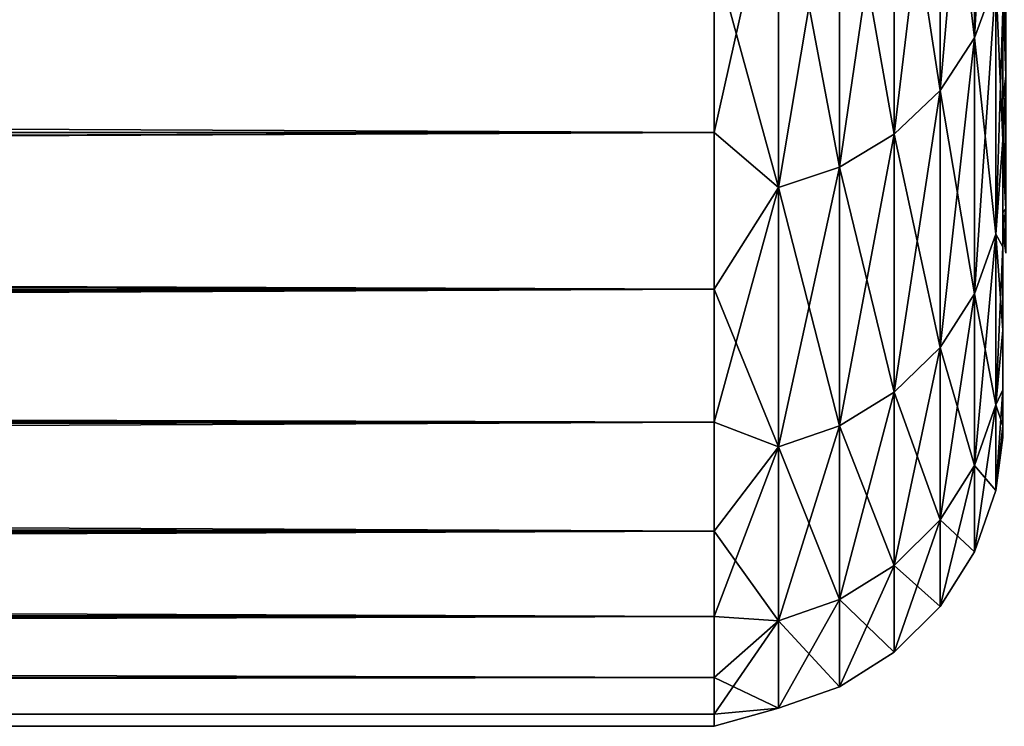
# Model space of a CAD drawing. Header units: metres. Extents: x -22 to 73, y -229 to 22.
# Tile 252 of 256: x 49.2 to 50.9, y -21 to -19.78. Entities that reach past the tile are written whole.
import ezdxf

# ---------------------------------------------------------------- set-up
doc = ezdxf.new("R2010")
doc.units = ezdxf.units.M
doc.layers.add('solid_509500_SW0001', color=7, linetype='CONTINUOUS')

msp = doc.modelspace()

# ---------------------------------------------------------------- linework, layer by layer
at = {"layer": 'solid_509500_SW0001'}
for points in [[(50.887589, -19.124454, 75.684837), (50.850677, -19.222649, 75.724297), (50.850677, -19.808464, 74.066277)], [(50.887589, -19.707279, 74.035286), (50.887589, -19.124454, 75.684837), (50.850677, -19.808464, 74.066277)], [(50.850677, -19.222649, 75.724297), (50.791126, -19.310745, 75.759697), (50.791126, -19.899246, 74.094078)], [(50.850677, -19.808464, 74.066277), (50.850677, -19.222649, 75.724297), (50.791126, -19.899246, 74.094078)], [(50.850677, -19.222649, 60.275703), (50.850677, -19.808464, 61.933727), (50.791126, -19.310745, 60.240303)], [(50.887589, -19.707279, 61.964714), (50.850677, -19.808464, 61.933727), (50.850677, -19.222649, 60.275703)], [(50.791126, -19.310745, 75.759697), (50.711922, -19.384321, 75.789261), (50.711922, -19.975065, 74.117294)], [(50.791126, -19.899246, 74.094078), (50.791126, -19.310745, 75.759697), (50.711922, -19.975065, 74.117294)], [(50.791126, -19.310745, 60.240303), (50.791126, -19.899246, 61.905926), (50.711922, -19.384321, 60.210739)], [(50.850677, -19.808464, 61.933727), (50.791126, -19.899246, 61.905926), (50.791126, -19.310745, 60.240303)], [(50.711922, -19.384321, 75.789261), (50.617043, -19.43968, 75.811508), (50.617043, -20.03211, 74.134766)], [(50.711922, -19.975065, 74.117294), (50.711922, -19.384321, 75.789261), (50.617043, -20.03211, 74.134766)], [(50.711922, -19.384321, 60.210739), (50.711922, -19.975065, 61.882706), (50.617043, -19.43968, 60.188496)], [(50.791126, -19.899246, 61.905926), (50.711922, -19.975065, 61.882706), (50.711922, -19.384321, 60.210739)], [(50.617043, -19.43968, 75.811508), (50.511261, -19.474037, 75.82531), (50.511261, -20.067514, 74.145607)], [(50.617043, -20.03211, 74.134766), (50.617043, -19.43968, 75.811508), (50.511261, -20.067514, 74.145607)], [(50.617043, -19.43968, 60.188496), (50.617043, -20.03211, 61.865234), (50.511261, -19.474037, 60.174686)], [(50.711922, -19.975065, 61.882706), (50.617043, -20.03211, 61.865234), (50.617043, -19.43968, 60.188496)], [(50.511261, -19.474037, 75.82531), (50.400002, -19.660933, 75.378868), (50.400002, -19.972187, 74.489357)], [(50.511261, -20.067514, 74.145607), (50.511261, -19.474037, 75.82531), (50.400002, -19.972187, 74.489357)], [(50.511261, -19.474037, 60.174686), (50.511261, -20.067514, 61.854393), (50.400002, -19.660933, 60.621128)], [(50.617043, -20.03211, 61.865234), (50.511261, -20.067514, 61.854393), (50.511261, -19.474037, 60.174686)], [(50.904896, -19.874308, 71.504379), (50.904896, -19.493254, 73.223198), (50.900002, -19.563557, 72.825943)], [(50.904896, -19.493254, 62.776798), (50.904896, -19.874308, 64.495621), (50.900002, -19.720062, 63.859756)], [(50.900002, -19.563557, 72.825943), (50.900002, -19.985464, 72.564117), (50.900002, -20.170198, 71.662384)], [(50.900002, -19.917395, 71.052849), (50.900002, -19.563557, 72.825943), (50.900002, -20.170198, 71.662384)], [(50.900002, -19.563557, 72.825943), (50.900002, -19.760439, 73.45665), (50.900002, -19.985464, 72.564117)], [(50.904896, -19.874308, 71.504379), (50.900002, -19.563557, 72.825943), (50.900002, -19.917395, 71.052849)], [(50.400002, -19.660933, 75.378868), (13.96792, -19.60486, 75.526581), (13.693021, -19.798651, 75.000961)], [(50.400002, -19.660933, 60.621128), (13.699095, -19.793482, 60.98444), (13.949694, -19.617374, 60.506092)], [(50.400002, -19.972187, 74.489357), (50.400002, -19.660933, 75.378868), (13.693021, -19.798651, 75.000961)], [(50.400002, -19.660933, 60.621128), (50.400002, -19.972187, 61.510643), (13.699095, -19.793482, 60.98444)], [(50.511261, -20.067514, 61.854393), (50.400002, -19.972187, 61.510643), (50.400002, -19.660933, 60.621128)], [(50.887589, -19.707279, 74.035286), (50.850677, -19.808464, 74.066277), (50.850677, -20.25156, 72.364548)], [(50.887589, -20.148111, 72.342247), (50.887589, -19.707279, 74.035286), (50.850677, -20.25156, 72.364548)], [(50.887589, -19.707279, 61.964714), (50.887589, -20.148111, 63.657749), (50.850677, -19.808464, 61.933727)], [(50.887589, -19.707279, 61.964714), (50.900002, -19.760439, 62.543346), (50.900002, -19.985464, 63.435883)], [(50.887589, -19.707279, 61.964714), (50.900002, -19.985464, 63.435883), (50.887589, -20.148111, 63.657749)], [(50.887589, -20.148111, 72.342247), (50.900002, -19.760439, 73.45665), (50.887589, -19.707279, 74.035286)], [(50.900002, -19.720062, 63.859756), (50.900002, -19.985464, 63.435883), (50.900002, -19.760439, 62.543346)], [(50.900002, -19.720062, 63.859756), (50.900002, -20.170198, 64.337616), (50.900002, -19.985464, 63.435883)], [(50.900002, -19.720062, 63.859756), (50.900002, -20.011803, 65.644104), (50.900002, -20.170198, 64.337616)], [(50.904896, -19.874308, 64.495621), (50.900002, -20.011803, 65.644104), (50.900002, -19.720062, 63.859756)], [(50.887589, -20.148111, 72.342247), (50.900002, -19.985464, 72.564117), (50.900002, -19.760439, 73.45665)], [(50.400002, -19.972187, 74.489357), (13.693021, -19.798651, 75.000961), (13.431176, -19.979469, 74.466896)], [(50.400002, -19.972187, 61.510643), (13.464349, -19.955976, 61.46096), (13.699095, -19.793482, 60.98444)], [(50.850677, -19.808464, 74.066277), (50.791126, -19.899246, 74.094078), (50.791126, -20.344374, 72.384544)], [(50.850677, -20.25156, 72.364548), (50.850677, -19.808464, 74.066277), (50.791126, -20.344374, 72.384544)], [(50.850677, -19.808464, 61.933727), (50.850677, -20.25156, 63.635456), (50.791126, -19.899246, 61.905926)], [(50.887589, -20.148111, 63.657749), (50.850677, -20.25156, 63.635456), (50.850677, -19.808464, 61.933727)], [(50.904896, -20.104107, 69.758881), (50.904896, -19.874308, 71.504379), (50.900002, -19.917395, 71.052849)], [(50.904896, -19.874308, 64.495621), (50.904896, -20.104107, 66.241119), (50.900002, -20.011803, 65.644104)], [(50.791126, -19.899246, 74.094078), (50.711922, -19.975065, 74.117294), (50.711922, -20.421886, 72.401253)], [(50.791126, -20.344374, 72.384544), (50.791126, -19.899246, 74.094078), (50.711922, -20.421886, 72.401253)], [(50.791126, -19.899246, 61.905926), (50.791126, -20.344374, 63.615452), (50.711922, -19.975065, 61.882706)], [(50.850677, -20.25156, 63.635456), (50.791126, -20.344374, 63.615452), (50.791126, -19.899246, 61.905926)], [(50.900002, -19.917395, 71.052849), (50.900002, -20.314268, 70.753265), (50.900002, -20.417383, 69.8386)], [(50.900002, -20.110868, 69.25518), (50.900002, -19.917395, 71.052849), (50.900002, -20.417383, 69.8386)], [(50.900002, -19.917395, 71.052849), (50.900002, -20.170198, 71.662384), (50.900002, -20.314268, 70.753265)], [(50.904896, -20.104107, 69.758881), (50.900002, -19.917395, 71.052849), (50.900002, -20.110868, 69.25518)], [(50.400002, -19.972187, 74.489357), (13.431176, -19.979469, 74.466896), (13.186033, -20.14554, 73.929352)], [(50.400002, -20.243219, 73.586777), (50.400002, -19.972187, 74.489357), (13.186033, -20.14554, 73.929352)], [(50.400002, -19.972187, 61.510643), (13.245401, -20.105145, 61.935089), (13.464349, -19.955976, 61.46096)], [(50.400002, -19.972187, 61.510643), (50.400002, -20.243219, 62.413227), (13.245401, -20.105145, 61.935089)], [(50.511261, -20.067514, 74.145607), (50.400002, -19.972187, 74.489357), (50.400002, -20.243219, 73.586777)], [(50.511261, -20.067514, 61.854393), (50.400002, -20.243219, 62.413227), (50.400002, -19.972187, 61.510643)], [(50.711922, -19.975065, 74.117294), (50.617043, -20.03211, 74.134766), (50.617043, -20.480207, 72.413826)], [(50.711922, -20.421886, 72.401253), (50.711922, -19.975065, 74.117294), (50.617043, -20.480207, 72.413826)], [(50.711922, -19.975065, 61.882706), (50.711922, -20.421886, 63.598747), (50.617043, -20.03211, 61.865234)], [(50.791126, -20.344374, 63.615452), (50.711922, -20.421886, 63.598747), (50.711922, -19.975065, 61.882706)], [(50.887589, -20.148111, 63.657749), (50.900002, -19.985464, 63.435883), (50.900002, -20.170198, 64.337616)], [(50.887589, -20.148111, 72.342247), (50.900002, -20.170198, 71.662384), (50.900002, -19.985464, 72.564117)], [(50.900002, -20.011803, 65.644104), (50.900002, -20.314268, 65.246735), (50.900002, -20.170198, 64.337616)], [(50.900002, -20.011803, 65.644104), (50.900002, -20.417383, 66.1614), (50.900002, -20.314268, 65.246735)], [(50.900002, -20.011803, 65.644104), (50.900002, -20.142422, 67.447411), (50.900002, -20.417383, 66.1614)], [(50.904896, -20.104107, 66.241119), (50.900002, -20.142422, 67.447411), (50.900002, -20.011803, 65.644104)], [(50.617043, -20.03211, 74.134766), (50.511261, -20.067514, 74.145607), (50.511261, -20.516405, 72.421623)], [(50.617043, -20.480207, 72.413826), (50.617043, -20.03211, 74.134766), (50.511261, -20.516405, 72.421623)], [(50.617043, -20.03211, 61.865234), (50.617043, -20.480207, 63.586178), (50.511261, -20.067514, 61.854393)], [(50.711922, -20.421886, 63.598747), (50.617043, -20.480207, 63.586178), (50.617043, -20.03211, 61.865234)], [(50.511261, -20.067514, 74.145607), (50.400002, -20.243219, 73.586777), (50.400002, -20.473486, 72.672943)], [(50.511261, -20.516405, 72.421623), (50.511261, -20.067514, 74.145607), (50.400002, -20.473486, 72.672943)], [(50.511261, -20.067514, 61.854393), (50.511261, -20.516405, 63.578377), (50.400002, -20.243219, 62.413227)], [(50.617043, -20.480207, 63.586178), (50.511261, -20.516405, 63.578377), (50.511261, -20.067514, 61.854393)], [(50.400002, -20.243219, 62.413227), (13.041381, -20.242271, 62.40979), (13.245401, -20.105145, 61.935089)], [(50.904896, -20.180902, 68), (50.904896, -20.104107, 69.758881), (50.900002, -20.110868, 69.25518)], [(50.904896, -20.104107, 66.241119), (50.904896, -20.180902, 68), (50.900002, -20.142422, 67.447411)], [(50.900002, -20.110868, 69.25518), (50.900002, -20.479336, 68.920227), (50.900002, -20.5, 68)], [(50.900002, -20.142422, 67.447411), (50.900002, -20.110868, 69.25518), (50.900002, -20.5, 68)], [(50.900002, -20.110868, 69.25518), (50.900002, -20.417383, 69.8386), (50.900002, -20.479336, 68.920227)], [(50.904896, -20.180902, 68), (50.900002, -20.110868, 69.25518), (50.900002, -20.142422, 67.447411)], [(50.900002, -20.142422, 67.447411), (50.900002, -20.479336, 67.079773), (50.900002, -20.417383, 66.1614)], [(50.900002, -20.142422, 67.447411), (50.900002, -20.5, 68), (50.900002, -20.479336, 67.079773)], [(50.400002, -20.243219, 73.586777), (13.186033, -20.14554, 73.929352), (12.9603, -20.295736, 73.392868)], [(50.887589, -20.148111, 72.342247), (50.850677, -20.25156, 72.364548), (50.850677, -20.548742, 70.631371)], [(50.887589, -20.443775, 70.617928), (50.887589, -20.148111, 72.342247), (50.850677, -20.548742, 70.631371)], [(50.887589, -20.148111, 63.657749), (50.887589, -20.443775, 65.382072), (50.850677, -20.25156, 63.635456)], [(50.887589, -20.148111, 63.657749), (50.900002, -20.170198, 64.337616), (50.900002, -20.314268, 65.246735)], [(50.887589, -20.148111, 63.657749), (50.900002, -20.314268, 65.246735), (50.887589, -20.443775, 65.382072)], [(50.887589, -20.443775, 70.617928), (50.900002, -20.170198, 71.662384), (50.887589, -20.148111, 72.342247)], [(50.887589, -20.443775, 70.617928), (50.900002, -20.314268, 70.753265), (50.900002, -20.170198, 71.662384)], [(50.400002, -20.243219, 73.586777), (12.9603, -20.295736, 73.392868), (12.755576, -20.429607, 72.861183)], [(50.400002, -20.473486, 72.672943), (50.400002, -20.243219, 73.586777), (12.755576, -20.429607, 72.861183)], [(50.400002, -20.243219, 62.413227), (12.851394, -20.368341, 62.888184), (13.041381, -20.242271, 62.40979)], [(50.400002, -20.243219, 62.413227), (50.400002, -20.473486, 63.327061), (12.851394, -20.368341, 62.888184)], [(50.511261, -20.516405, 63.578377), (50.400002, -20.473486, 63.327061), (50.400002, -20.243219, 62.413227)], [(50.850677, -20.25156, 72.364548), (50.791126, -20.344374, 72.384544), (50.791126, -20.642918, 70.643433)], [(50.850677, -20.548742, 70.631371), (50.850677, -20.25156, 72.364548), (50.791126, -20.642918, 70.643433)], [(50.850677, -20.25156, 63.635456), (50.850677, -20.548742, 65.368629), (50.791126, -20.344374, 63.615452)], [(50.887589, -20.443775, 65.382072), (50.850677, -20.548742, 65.368629), (50.850677, -20.25156, 63.635456)], [(50.887589, -20.443775, 65.382072), (50.900002, -20.314268, 65.246735), (50.900002, -20.417383, 66.1614)], [(50.887589, -20.443775, 70.617928), (50.900002, -20.417383, 69.8386), (50.900002, -20.314268, 70.753265)], [(50.791126, -20.344374, 72.384544), (50.711922, -20.421886, 72.401253), (50.711922, -20.721569, 70.653503)], [(50.791126, -20.642918, 70.643433), (50.791126, -20.344374, 72.384544), (50.711922, -20.721569, 70.653503)], [(50.791126, -20.344374, 63.615452), (50.791126, -20.642918, 65.356567), (50.711922, -20.421886, 63.598747)], [(50.850677, -20.548742, 65.368629), (50.791126, -20.642918, 65.356567), (50.791126, -20.344374, 63.615452)], [(50.400002, -20.473486, 63.327061), (12.676245, -20.483345, 63.370464), (12.851394, -20.368341, 62.888184)], [(50.400002, -20.473486, 72.672943), (12.755576, -20.429607, 72.861183), (12.573345, -20.546745, 72.3395)], [(50.711922, -20.421886, 72.401253), (50.617043, -20.480207, 72.413826), (50.617043, -20.780746, 70.661079)], [(50.711922, -20.721569, 70.653503), (50.711922, -20.421886, 72.401253), (50.617043, -20.780746, 70.661079)], [(50.711922, -20.421886, 63.598747), (50.711922, -20.721569, 65.346497), (50.617043, -20.480207, 63.586178)], [(50.791126, -20.642918, 65.356567), (50.711922, -20.721569, 65.346497), (50.711922, -20.421886, 63.598747)], [(50.887589, -20.443775, 65.382072), (50.900002, -20.417383, 66.1614), (50.900002, -20.479336, 67.079773)], [(50.887589, -20.592142, 68.874741), (50.900002, -20.479336, 68.920227), (50.900002, -20.417383, 69.8386)], [(50.887589, -20.592142, 68.874741), (50.900002, -20.417383, 69.8386), (50.887589, -20.443775, 70.617928)], [(50.887589, -20.443775, 70.617928), (50.850677, -20.548742, 70.631371), (50.850677, -20.69787, 68.879234)], [(50.887589, -20.592142, 68.874741), (50.887589, -20.443775, 70.617928), (50.850677, -20.69787, 68.879234)], [(50.887589, -20.443775, 65.382072), (50.887589, -20.592142, 67.125259), (50.850677, -20.548742, 65.368629)], [(50.887589, -20.443775, 65.382072), (50.900002, -20.479336, 67.079773), (50.887589, -20.592142, 67.125259)], [(50.400002, -20.473486, 72.672943), (12.573345, -20.546745, 72.3395), (12.414105, -20.64736, 71.832306)], [(50.400002, -20.662521, 71.749695), (50.400002, -20.473486, 72.672943), (12.414105, -20.64736, 71.832306)], [(50.400002, -20.662521, 64.250305), (12.515703, -20.586086, 63.851135), (12.676245, -20.483345, 63.370464)], [(50.400002, -20.473486, 63.327061), (50.400002, -20.662521, 64.250305), (12.676245, -20.483345, 63.370464)], [(50.511261, -20.516405, 72.421623), (50.400002, -20.473486, 72.672943), (50.400002, -20.662521, 71.749695)], [(50.511261, -20.516405, 63.578377), (50.400002, -20.662521, 64.250305), (50.400002, -20.473486, 63.327061)], [(50.617043, -20.480207, 72.413826), (50.511261, -20.516405, 72.421623), (50.511261, -20.817474, 70.665779)], [(50.617043, -20.780746, 70.661079), (50.617043, -20.480207, 72.413826), (50.511261, -20.817474, 70.665779)], [(50.617043, -20.480207, 63.586178), (50.617043, -20.780746, 65.338921), (50.511261, -20.516405, 63.578377)], [(50.711922, -20.721569, 65.346497), (50.617043, -20.780746, 65.338921), (50.617043, -20.480207, 63.586178)], [(50.887589, -20.592142, 67.125259), (50.900002, -20.479336, 67.079773), (50.900002, -20.5, 68)], [(50.887589, -20.592142, 68.874741), (50.900002, -20.5, 68), (50.900002, -20.479336, 68.920227)], [(50.887589, -20.592142, 67.125259), (50.900002, -20.5, 68), (50.887589, -20.592142, 68.874741)], [(50.511261, -20.516405, 72.421623), (50.400002, -20.662521, 71.749695), (50.400002, -20.809944, 70.818901)], [(50.511261, -20.817474, 70.665779), (50.511261, -20.516405, 72.421623), (50.400002, -20.809944, 70.818901)], [(50.511261, -20.516405, 63.578377), (50.511261, -20.817474, 65.334221), (50.400002, -20.662521, 64.250305)], [(50.617043, -20.780746, 65.338921), (50.511261, -20.817474, 65.334221), (50.511261, -20.516405, 63.578377)], [(50.850677, -20.548742, 70.631371), (50.791126, -20.642918, 70.643433), (50.791126, -20.79273, 68.883263)], [(50.850677, -20.69787, 68.879234), (50.850677, -20.548742, 70.631371), (50.791126, -20.79273, 68.883263)], [(50.850677, -20.548742, 65.368629), (50.850677, -20.69787, 67.120766), (50.791126, -20.642918, 65.356567)], [(50.887589, -20.592142, 67.125259), (50.850677, -20.69787, 67.120766), (50.850677, -20.548742, 65.368629)], [(50.400002, -20.662521, 64.250305), (12.369973, -20.676027, 64.3255), (12.515703, -20.586086, 63.851135)], [(50.887589, -20.592142, 68.874741), (50.850677, -20.69787, 68.879234), (50.850677, -20.69787, 67.120766)], [(50.887589, -20.592142, 67.125259), (50.887589, -20.592142, 68.874741), (50.850677, -20.69787, 67.120766)], [(50.400002, -20.662521, 71.749695), (12.414105, -20.64736, 71.832306), (12.277261, -20.732546, 71.340889)], [(50.791126, -20.642918, 70.643433), (50.711922, -20.721569, 70.653503), (50.711922, -20.871952, 68.886627)], [(50.791126, -20.79273, 68.883263), (50.791126, -20.642918, 70.643433), (50.711922, -20.871952, 68.886627)], [(50.791126, -20.642918, 65.356567), (50.791126, -20.79273, 67.116737), (50.711922, -20.721569, 65.346497)], [(50.850677, -20.69787, 67.120766), (50.791126, -20.79273, 67.116737), (50.791126, -20.642918, 65.356567)], [(50.400002, -20.662521, 71.749695), (12.277261, -20.732546, 71.340889), (12.16169, -20.803656, 70.864944)], [(50.400002, -20.809944, 70.818901), (50.400002, -20.662521, 71.749695), (12.16169, -20.803656, 70.864944)], [(50.400002, -20.662521, 64.250305), (50.400002, -20.809944, 65.181099), (12.369973, -20.676027, 64.3255)], [(50.511261, -20.817474, 65.334221), (50.400002, -20.809944, 65.181099), (50.400002, -20.662521, 64.250305)], [(50.400002, -20.809944, 65.181099), (12.239875, -20.752754, 64.787025), (12.369973, -20.676027, 64.3255)], [(50.850677, -20.69787, 68.879234), (50.791126, -20.79273, 68.883263), (50.791126, -20.79273, 67.116737)], [(50.850677, -20.69787, 67.120766), (50.850677, -20.69787, 68.879234), (50.791126, -20.79273, 67.116737)], [(50.711922, -20.721569, 70.653503), (50.617043, -20.780746, 70.661079), (50.617043, -20.931559, 68.88916)], [(50.711922, -20.871952, 68.886627), (50.711922, -20.721569, 70.653503), (50.617043, -20.931559, 68.88916)], [(50.711922, -20.721569, 65.346497), (50.711922, -20.871952, 67.113373), (50.617043, -20.780746, 65.338921)], [(50.791126, -20.79273, 67.116737), (50.711922, -20.871952, 67.113373), (50.711922, -20.721569, 65.346497)], [(50.400002, -20.809944, 65.181099), (12.12871, -20.816086, 65.226807), (12.239875, -20.752754, 64.787025)], [(50.617043, -20.780746, 70.661079), (50.511261, -20.817474, 70.665779), (50.511261, -20.968554, 68.890732)], [(50.617043, -20.931559, 68.88916), (50.617043, -20.780746, 70.661079), (50.511261, -20.968554, 68.890732)], [(50.617043, -20.780746, 65.338921), (50.617043, -20.931559, 67.11084), (50.511261, -20.817474, 65.334221)], [(50.711922, -20.871952, 67.113373), (50.617043, -20.931559, 67.11084), (50.617043, -20.780746, 65.338921)], [(50.400002, -20.809944, 70.818901), (12.16169, -20.803656, 70.864944), (12.066068, -20.862022, 70.403336)], [(50.791126, -20.79273, 68.883263), (50.711922, -20.871952, 68.886627), (50.711922, -20.871952, 67.113373)], [(50.791126, -20.79273, 67.116737), (50.791126, -20.79273, 68.883263), (50.711922, -20.871952, 67.113373)], [(50.400002, -20.915461, 66.117577), (11.966056, -20.906401, 66.019485), (12.12871, -20.816086, 65.226807)], [(50.400002, -20.809944, 70.818901), (12.066068, -20.862022, 70.403336), (11.988994, -20.908848, 69.954498)], [(50.400002, -20.915461, 69.882423), (50.400002, -20.809944, 70.818901), (11.988994, -20.908848, 69.954498)], [(50.400002, -20.809944, 65.181099), (50.400002, -20.915461, 66.117577), (12.12871, -20.816086, 65.226807)], [(50.511261, -20.817474, 70.665779), (50.400002, -20.809944, 70.818901), (50.400002, -20.915461, 69.882423)], [(50.511261, -20.817474, 65.334221), (50.400002, -20.915461, 66.117577), (50.400002, -20.809944, 65.181099)], [(50.511261, -20.817474, 70.665779), (50.400002, -20.915461, 69.882423), (50.400002, -20.978855, 68.942162)], [(50.511261, -20.968554, 68.890732), (50.511261, -20.817474, 70.665779), (50.400002, -20.978855, 68.942162)], [(50.511261, -20.817474, 65.334221), (50.511261, -20.968554, 67.109268), (50.400002, -20.915461, 66.117577)], [(50.617043, -20.931559, 67.11084), (50.511261, -20.968554, 67.109268), (50.511261, -20.817474, 65.334221)], [(50.711922, -20.871952, 68.886627), (50.617043, -20.931559, 68.88916), (50.617043, -20.931559, 67.11084)], [(50.711922, -20.871952, 67.113373), (50.711922, -20.871952, 68.886627), (50.617043, -20.931559, 67.11084)], [(50.400002, -20.915461, 66.117577), (11.872206, -20.959759, 66.700577), (11.966056, -20.906401, 66.019485)], [(50.400002, -20.915461, 69.882423), (11.988994, -20.908848, 69.954498), (11.886293, -20.971781, 69.088303)], [(50.400002, -20.915461, 66.117577), (50.400002, -20.978855, 67.057838), (11.872206, -20.959759, 66.700577)], [(50.400002, -20.978855, 68.942162), (50.400002, -20.915461, 69.882423), (11.886293, -20.971781, 69.088303)], [(50.511261, -20.968554, 67.109268), (50.400002, -20.978855, 67.057838), (50.400002, -20.915461, 66.117577)], [(50.617043, -20.931559, 68.88916), (50.511261, -20.968554, 68.890732), (50.511261, -20.968554, 67.109268)], [(50.617043, -20.931559, 67.11084), (50.617043, -20.931559, 68.88916), (50.511261, -20.968554, 67.109268)], [(50.400002, -20.978855, 67.057838), (11.837928, -20.988632, 67.309113), (11.872206, -20.959759, 66.700577)], [(50.400002, -20.978855, 68.942162), (11.886293, -20.971781, 69.088303), (11.846944, -20.998486, 68.252159)], [(50.511261, -20.968554, 68.890732), (50.400002, -20.978855, 68.942162), (50.400002, -21, 68)], [(50.511261, -20.968554, 67.109268), (50.400002, -21, 68), (50.400002, -20.978855, 67.057838)], [(50.511261, -20.968554, 67.109268), (50.511261, -20.968554, 68.890732), (50.400002, -21, 68)], [(50.400002, -21, 68), (11.835032, -20.999718, 67.89106), (11.837928, -20.988632, 67.309113)], [(50.400002, -20.978855, 67.057838), (50.400002, -21, 68), (11.837928, -20.988632, 67.309113)], [(50.400002, -20.978855, 68.942162), (11.846944, -20.998486, 68.252159), (11.84298, -20.99988, 68.071274)], [(50.400002, -21, 68), (50.400002, -20.978855, 68.942162), (11.84298, -20.99988, 68.071274)], [(50.400002, -21, 68), (11.84298, -20.99988, 68.071274), (11.835032, -20.999718, 67.89106)]]:
    msp.add_3dface(points, dxfattribs=at)

doc.saveas('drawing.dxf')
